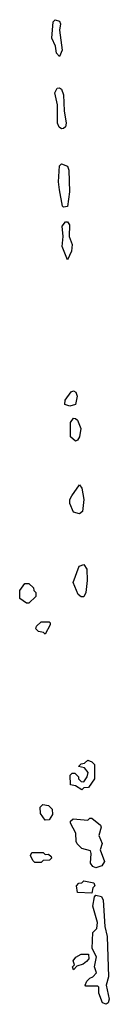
# Model space of a CAD drawing. Extents: x 2604950 to 2749250, y 940531 to 1028284.
# Tile 186 of 220: x 2735750 to 2736191, y 989580 to 994446. Entities that reach past the tile are written whole.
import ezdxf

# ---------------------------------------------------------------- set-up
doc = ezdxf.new("R2010")
doc.units = 0

msp = doc.modelspace()

# ---------------------------------------------------------------- linework, layer by layer
at = {"layer": '0CON05XD'}
for points in [[(2735945, 994263.8), (2735930.5, 994280.5), (2735925.8, 994315.8), (2735908.8, 994355), (2735913.8, 994435), (2735925, 994446), (2735945, 994438.8), (2735950, 994425), (2735945.6, 994395), (2735958.1, 994295), (2735945, 994263.8)], [(2735955, 993906.2), (2735944.1, 993914.1), (2735936, 993935), (2735936.2, 994025), (2735922.5, 994085), (2735935, 994107.5), (2735945, 994110), (2735955, 994102.5), (2735965.5, 994075), (2735968.5, 993995), (2735977.9, 993935), (2735975, 993916.7), (2735965, 993907.5), (2735955, 993906.2)], [(2735965, 993520), (2735960, 993525), (2735946, 993605), (2735941.2, 993645), (2735946.2, 993723.8), (2735956.4, 993733.6), (2735985, 993721.4), (2735992.2, 993702.2), (2735995.4, 993594.6), (2735985, 993523.3), (2735965, 993520)], [(2735985, 993260), (2735958.8, 993325), (2735963.8, 993375), (2735958.8, 993425), (2735975, 993446.7), (2735985, 993446.7), (2735995, 993432.5), (2735994, 993375), (2736008.8, 993335), (2736005, 993302.5), (2735985, 993260)], [(2735996.1, 992536.1), (2735972.5, 992545), (2735973.9, 992566.1), (2736003.6, 992606.4), (2736015, 992611.2), (2736025.7, 992605), (2736033.1, 992585), (2736025, 992544), (2735996.1, 992536.1)], [(2736025, 992363.3), (2736000, 992385), (2736000, 992455), (2736015, 992476), (2736025, 992475.8), (2736035, 992466.2), (2736051.5, 992425), (2736043.8, 992385), (2736035, 992367.5), (2736025, 992363.3)], [(2736045, 992003.3), (2736015, 992012.5), (2735996.7, 992055), (2735997.5, 992075), (2736006.4, 992093.6), (2736045, 992147.5), (2736055, 992130), (2736065.5, 992075), (2736058.8, 992015), (2736045, 992003.3)], [(2736053, 991593), (2736037.5, 991605), (2736012.5, 991665), (2736042.5, 991745), (2736065, 991753.3), (2736080.3, 991730.3), (2736082.2, 991675), (2736075.5, 991614.5), (2736065, 991593.3), (2736053, 991593)], [(2735795, 991562.5), (2735783, 991563), (2735750, 991585), (2735750, 991625), (2735775, 991660), (2735795, 991660), (2735818.3, 991638.3), (2735820, 991625), (2735830, 991615), (2735830, 991595), (2735795, 991562.5)], [(2735875, 991410), (2735867.5, 991417.5), (2735841.7, 991421.7), (2735830, 991435), (2735831.7, 991448.3), (2735855, 991470), (2735895, 991470), (2735900, 991465), (2735900, 991455), (2735875, 991410)], [(2736055, 990640), (2736025, 990660), (2736000, 990665), (2735998.3, 990711.7), (2736008.3, 990721.7), (2736021.7, 990721.7), (2736040, 990705), (2736040, 990695), (2736051.7, 990681.7), (2736065, 990680), (2736082.5, 990705), (2736087.5, 990725), (2736068.3, 990748.3), (2736040, 990755), (2736051.7, 990768.3), (2736068.3, 990771.7), (2736085, 990786.7), (2736105, 990778.8), (2736118.8, 990765), (2736118, 990695), (2736088.3, 990651.7), (2736065, 990650), (2736055, 990640)], [(2735875, 990490), (2735853, 990523), (2735850, 990555), (2735863, 990567), (2735891.7, 990561.7), (2735910, 990545), (2735911.7, 990518.3), (2735895, 990492.5), (2735875, 990490)], [(2736125, 990253.8), (2736110.7, 990260.7), (2736098.3, 990278.3), (2736102.5, 990325), (2736098.3, 990338.3), (2736055, 990350), (2736033, 990373), (2736027.5, 990385), (2736026.7, 990425), (2736000, 990475), (2736000, 990485), (2736013, 990497), (2736085, 990490), (2736095, 990500), (2736105, 990500), (2736148, 990465), (2736150.8, 990455), (2736139.2, 990415), (2736155.6, 990375), (2736146.1, 990343.9), (2736167.5, 990285), (2736155, 990264.2), (2736125, 990253.8)], [(2735855, 990280), (2735825, 990280), (2735815, 990290), (2735802.5, 990315), (2735810, 990330), (2735865, 990330), (2735875, 990320), (2735891.7, 990321.7), (2735905, 990310), (2735907, 990303), (2735897, 990293), (2735865, 990290), (2735855, 990280)], [(2736105, 990130), (2736035, 990132.5), (2736030, 990165), (2736041.7, 990178.3), (2736055, 990180), (2736065, 990190), (2736115, 990180), (2736120, 990165), (2736110, 990155), (2736105, 990130)], [(2736175, 989580), (2736157.5, 989587.5), (2736140, 989635), (2736140, 989665), (2736135, 989670), (2736075, 989670), (2736072.5, 989675), (2736080, 989695), (2736095, 989710), (2736110, 989715), (2736127.5, 989735), (2736117.5, 989765), (2736127.5, 989815), (2736107.5, 989855), (2736110, 989935), (2736130, 989955), (2736132.5, 989985), (2736110, 990065), (2736118.3, 990111.7), (2736125, 990120), (2736153, 990113), (2736161.2, 990095), (2736169.2, 989965), (2736180, 989915), (2736186.5, 989715), (2736175.7, 989675), (2736190.8, 989605), (2736185, 989586.7), (2736175, 989580)], [(2736015, 989750), (2736010, 989765), (2736020, 989775), (2736012.5, 989795), (2736027, 989813), (2736053, 989827), (2736088.3, 989828.3), (2736090, 989805), (2736078.3, 989791.7), (2736061.7, 989778.3), (2736031.7, 989768.3), (2736015, 989750)]]:
    msp.add_lwpolyline(points, dxfattribs=at)

doc.saveas('drawing.dxf')
